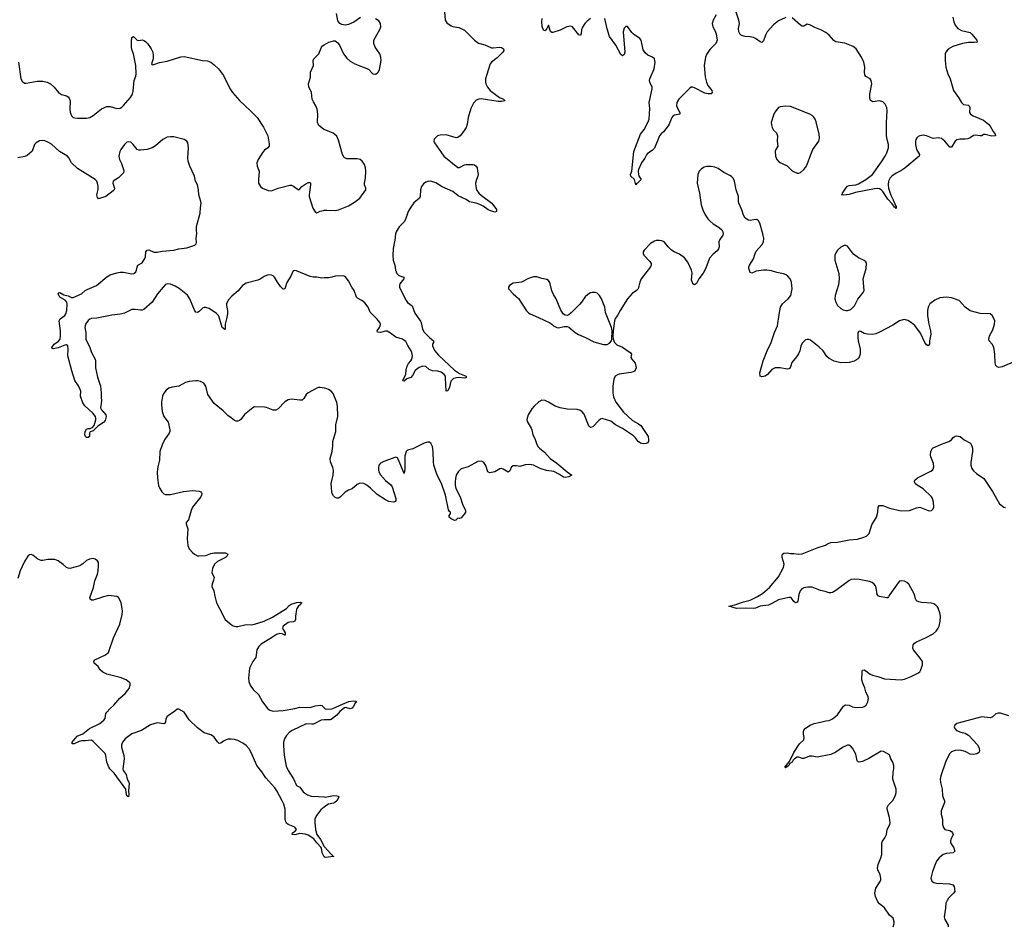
# Model space of a CAD drawing. Header units: inches. Extents: x 1174277 to 1307032, y 522670 to 678486.
# Tile 83 of 121: x 1206373 to 1218097, y 616216 to 627015. Entities that reach past the tile are written whole.
import ezdxf

# ---------------------------------------------------------------- set-up
doc = ezdxf.new("R2010")
doc.units = ezdxf.units.IN
doc.header["$MEASUREMENT"] = 0
for name, color, linetype in [('B2601', 7, 'Continuous'), ('B2602', 7, 'Continuous'), ('B2611', 7, 'Continuous'), ('B2612', 7, 'Continuous')]:
    doc.layers.add(name, color=color, linetype=linetype)

msp = doc.modelspace()

# ---------------------------------------------------------------- linework, layer by layer
at = {"layer": 'B2601', "color": 6, "elevation": 1000}
for points in [[(1210000, 617044), (1209993, 617050), (1209973, 617090), (1209965, 617145), (1209958, 617158), (1209910, 617210), (1209876, 617256), (1209810, 617301), (1209773, 617313), (1209710, 617321), (1209650, 617307), (1209617, 617310), (1209623, 617330), (1209653, 617350), (1209671, 617370), (1209650, 617397), (1209570, 617430), (1209550, 617446), (1209541, 617461), (1209535, 617490), (1209536, 617610), (1209519, 617670), (1209500, 617710), (1209434, 617830), (1209410, 617864), (1209305, 617985), (1209256, 618056), (1209197, 618130), (1209130, 618287), (1209104, 618330), (1209070, 618368), (1209030, 618398), (1208970, 618428), (1208930, 618440), (1208890, 618445), (1208856, 618444), (1208830, 618437), (1208799, 618421), (1208770, 618399), (1208750, 618395), (1208730, 618412), (1208690, 618467), (1208670, 618485), (1208650, 618495), (1208570, 618520), (1208490, 618580), (1208390, 618675), (1208330, 618766), (1208270, 618804), (1208250, 618804), (1208221, 618779), (1208130, 618716), (1208112, 618688), (1208108, 618650), (1208098, 618630), (1208090, 618627), (1208010, 618640), (1207930, 618617), (1207824, 618550), (1207710, 618508), (1207628, 618450), (1207597, 618410), (1207587, 618373), (1207587, 618350), (1207613, 618250), (1207617, 618210), (1207603, 618090), (1207606, 618070), (1207642, 618022), (1207653, 617970), (1207673, 617933), (1207677, 617917), (1207668, 617830), (1207674, 617786), (1207670, 617758), (1207649, 617770), (1207640, 617810), (1207638, 617850), (1207498, 618038), (1207448, 618090), (1207435, 618110), (1207411, 618170), (1207399, 618250), (1207390, 618273), (1207250, 618419), (1207230, 618432), (1207156, 618424), (1207110, 618426), (1207081, 618419), (1207020, 618390), (1206998, 618390), (1206998, 618410), (1207059, 618481), (1207126, 618510), (1207206, 618570), (1207327, 618633), (1207376, 618670), (1207389, 618691), (1207400, 618750), (1207412, 618768), (1207449, 618811), (1207493, 618850), (1207565, 618935), (1207629, 618990), (1207675, 619050), (1207688, 619090), (1207687, 619110), (1207681, 619121), (1207639, 619150), (1207570, 619178), (1207410, 619220), (1207363, 619243), (1207333, 619270), (1207307, 619310), (1207258, 619350), (1207256, 619370), (1207269, 619391), (1207394, 619450), (1207416, 619464), (1207430, 619479), (1207491, 619650), (1207564, 619816), (1207593, 619930), (1207598, 619970), (1207593, 620000)], [(1208754, 620000), (1208820, 619870), (1208890, 619809), (1208915, 619795), (1208947, 619787), (1208970, 619787), (1209070, 619810), (1209130, 619808), (1209170, 619813), (1209283, 619850), (1209382, 619898), (1209550, 620000), (1209550, 620000)], [(1209675, 620000), (1209669, 619990), (1209659, 619910), (1209658, 619870), (1209650, 619850), (1209630, 619841), (1209590, 619839), (1209570, 619833), (1209509, 619790), (1209504, 619770), (1209511, 619750), (1209536, 619710), (1209535, 619685), (1209530, 619682), (1209499, 619699), (1209470, 619705), (1209430, 619693), (1209382, 619658), (1209250, 619577), (1209221, 619550), (1209207, 619530), (1209198, 619510), (1209183, 619417), (1209149, 619370), (1209111, 619290), (1209097, 619170), (1209102, 619130), (1209116, 619090), (1209155, 619035), (1209217, 618977), (1209266, 618890), (1209328, 618808), (1209351, 618790), (1209390, 618778), (1209510, 618787), (1209650, 618809), (1209710, 618825), (1209830, 618824), (1209890, 618843), (1209950, 618851), (1209970, 618846), (1210000, 618818)], [(1210000, 618675), (1209963, 618670), (1209870, 618625), (1209850, 618623), (1209791, 618629), (1209775, 618625), (1209710, 618590), (1209617, 618550), (1209587, 618530), (1209550, 618490), (1209526, 618450), (1209514, 618410), (1209513, 618370), (1209524, 618256), (1209545, 618125), (1209569, 618070), (1209633, 617973), (1209670, 617892), (1209710, 617872), (1209750, 617817), (1209765, 617805), (1209802, 617782), (1209844, 617764), (1209930, 617763), (1210000, 617756)], [(1210000, 617636), (1209958, 617602), (1209906, 617534), (1209887, 617490), (1209887, 617453), (1209897, 617370), (1209911, 617310), (1209956, 617250), (1210000, 617167)]]:
    msp.add_lwpolyline(points, dxfattribs=at)
at = {"layer": 'B2602', "color": 6}
for points, elevation in [([(1206358, 626510), (1206387, 626310), (1206402, 626282), (1206430, 626261), (1206450, 626258), (1206583, 626283), (1206650, 626283), (1206701, 626270), (1206740, 626250), (1206783, 626210), (1206834, 626150), (1206870, 626125), (1206930, 626109), (1206950, 626097), (1206962, 626082), (1206974, 626050), (1206969, 625950), (1206975, 625915), (1206990, 625870), (1207011, 625851), (1207030, 625845), (1207062, 625842), (1207170, 625844), (1207210, 625850), (1207250, 625875), (1207346, 625954), (1207410, 625983), (1207450, 625982), (1207530, 625959), (1207570, 625961), (1207590, 625973), (1207610, 625993), (1207693, 626090), (1207716, 626130), (1207725, 626165), (1207737, 626290), (1207757, 626343), (1207761, 626370), (1207757, 626470), (1207729, 626610), (1207712, 626650), (1207705, 626685), (1207703, 626750), (1207710, 626804), (1207730, 626815), (1207770, 626773), (1207790, 626769), (1207830, 626774), (1207850, 626769), (1207870, 626757), (1207896, 626730), (1207938, 626670), (1207958, 626630), (1207964, 626590), (1207961, 626550), (1207944, 626490), (1207950, 626478), (1207970, 626480), (1208036, 626504), (1208130, 626522), (1208290, 626572), (1208330, 626576), (1208550, 626529), (1208610, 626524), (1208630, 626517), (1208650, 626508), (1208690, 626477), (1208739, 626430), (1208801, 626350), (1208877, 626197), (1208908, 626148), (1208990, 626051), (1209123, 625930), (1209201, 625850), (1209277, 625737), (1209326, 625630), (1209343, 625537), (1209342, 625510), (1209327, 625490), (1209290, 625460), (1209270, 625436), (1209213, 625350), (1209198, 625310), (1209202, 625270), (1209225, 625210), (1209215, 625110), (1209217, 625070), (1209239, 625030), (1209263, 625010), (1209330, 624981), (1209370, 624976), (1209450, 625010), (1209590, 625045), (1209610, 625043), (1209632, 625032), (1209691, 624989), (1209710, 625000), (1209732, 625030), (1209779, 625061), (1209810, 625075), (1209830, 625075), (1209835, 625070), (1209837, 625050), (1209820, 624930), (1209821, 624910), (1209863, 624770), (1209890, 624728), (1209910, 624715), (1209950, 624733), (1209990, 624744), (1210000, 624745)], 900), ([(1210000, 625707), (1209990, 625711), (1209936, 625756), (1209921, 625790), (1209923, 625890), (1209916, 625950), (1209900, 625990), (1209870, 626036), (1209855, 626070), (1209848, 626150), (1209817, 626217), (1209812, 626250), (1209836, 626330), (1209836, 626390), (1209870, 626470), (1209867, 626530), (1209876, 626550), (1209936, 626610), (1209967, 626690), (1209977, 626703), (1210000, 626715)], 900), ([(1210000, 623940), (1209970, 623938), (1209910, 623948), (1209868, 623948), (1209830, 623955), (1209670, 624022), (1209650, 624027), (1209636, 624024), (1209626, 624014), (1209601, 623959), (1209555, 623885), (1209530, 623809), (1209515, 623805), (1209510, 623805), (1209479, 623839), (1209441, 623890), (1209409, 623949), (1209390, 623966), (1209370, 623974), (1209335, 623975), (1209310, 623970), (1209283, 623957), (1209237, 623923), (1209210, 623911), (1209070, 623878), (1209027, 623850), (1208973, 623787), (1208898, 623722), (1208861, 623679), (1208842, 623650), (1208835, 623630), (1208835, 623610), (1208847, 623550), (1208847, 623510), (1208837, 623450), (1208818, 623390), (1208821, 623339), (1208820, 623330), (1208814, 623326), (1208786, 623350), (1208750, 623471), (1208740, 623490), (1208716, 623516), (1208630, 623575), (1208590, 623587), (1208570, 623587), (1208550, 623579), (1208510, 623540), (1208490, 623528), (1208470, 623530), (1208455, 623555), (1208400, 623690), (1208372, 623732), (1208272, 623812), (1208223, 623843), (1208170, 623864), (1208130, 623867), (1208110, 623859), (1208080, 623830), (1208016, 623750), (1207951, 623649), (1207850, 623565), (1207830, 623556), (1207810, 623554), (1207750, 623564), (1207710, 623563), (1207621, 623519), (1207574, 623506), (1207470, 623497), (1207290, 623459), (1207230, 623455), (1207210, 623448), (1207190, 623433), (1207157, 623390), (1207147, 623350), (1207159, 623290), (1207160, 623210), (1207208, 623110), (1207228, 623050), (1207272, 622970), (1207277, 622950), (1207277, 622870), (1207298, 622758), (1207336, 622650), (1207345, 622570), (1207342, 622522), (1207346, 622470), (1207337, 622390), (1207348, 622368), (1207399, 622310), (1207404, 622290), (1207390, 622242), (1207370, 622218), (1207305, 622175), (1207250, 622119), (1207214, 622106), (1207204, 622090), (1207203, 622050), (1207190, 622039), (1207170, 622040), (1207156, 622050), (1207148, 622070), (1207152, 622110), (1207170, 622137), (1207190, 622145), (1207214, 622146), (1207230, 622152), (1207241, 622159), (1207258, 622182), (1207280, 622250), (1207281, 622270), (1207275, 622290), (1207245, 622330), (1207150, 622414), (1207124, 622450), (1207098, 622530), (1207100, 622590), (1207094, 622610), (1207074, 622654), (1207030, 622719), (1206993, 622833), (1206948, 623010), (1206952, 623090), (1206945, 623130), (1206930, 623142), (1206910, 623140), (1206832, 623108), (1206770, 623095), (1206759, 623099), (1206756, 623110), (1206784, 623150), (1206836, 623184), (1206854, 623210), (1206861, 623250), (1206861, 623310), (1206842, 623430), (1206856, 623450), (1206911, 623490), (1206924, 623510), (1206936, 623550), (1206937, 623630), (1206933, 623650), (1206915, 623675), (1206850, 623710), (1206831, 623750), (1206839, 623761), (1206850, 623765), (1206897, 623737), (1206950, 623725), (1206990, 623708), (1207010, 623707), (1207110, 623751), (1207152, 623788), (1207177, 623803), (1207286, 623850), (1207410, 623953), (1207450, 623975), (1207530, 624001), (1207570, 624007), (1207610, 624006), (1207710, 623989), (1207732, 623990), (1207757, 624010), (1207765, 624030), (1207771, 624069), (1207780, 624090), (1207830, 624120), (1207863, 624170), (1207871, 624190), (1207877, 624250), (1207890, 624271), (1207910, 624274), (1207970, 624246), (1208010, 624247), (1208070, 624259), (1208209, 624271), (1208270, 624286), (1208362, 624298), (1208457, 624330), (1208473, 624347), (1208478, 624362), (1208473, 624410), (1208482, 624470), (1208477, 624510), (1208480, 624550), (1208522, 624710), (1208525, 624775), (1208534, 624830), (1208532, 624850), (1208506, 624930), (1208502, 624990), (1208491, 625050), (1208468, 625090), (1208453, 625150), (1208399, 625270), (1208381, 625330), (1208375, 625370), (1208382, 625490), (1208374, 625550), (1208362, 625570), (1208330, 625587), (1208210, 625619), (1208170, 625620), (1208130, 625615), (1208077, 625590), (1207990, 625511), (1207950, 625487), (1207890, 625470), (1207810, 625461), (1207790, 625462), (1207770, 625471), (1207725, 625530), (1207696, 625556), (1207670, 625562), (1207650, 625555), (1207622, 625530), (1207577, 625470), (1207567, 625447), (1207554, 625390), (1207560, 625350), (1207584, 625304), (1207609, 625230), (1207615, 625210), (1207609, 625190), (1207550, 625130), (1207487, 625090), (1207483, 625070), (1207502, 625010), (1207498, 624990), (1207485, 624975), (1207397, 624910), (1207310, 624882), (1207299, 624899), (1207291, 624930), (1207307, 624993), (1207309, 625030), (1207301, 625070), (1207290, 625092), (1207271, 625110), (1207062, 625242), (1206992, 625312), (1206960, 625370), (1206941, 625390), (1206846, 625446), (1206750, 625533), (1206710, 625558), (1206672, 625572), (1206644, 625576), (1206610, 625573), (1206570, 625550), (1206551, 625530), (1206523, 625450), (1206463, 625397), (1206434, 625386), (1206350, 625370)], 900), ([(1210000, 622627), (1209950, 622633), (1209930, 622634), (1209910, 622628), (1209808, 622570), (1209786, 622550), (1209756, 622504), (1209736, 622484), (1209710, 622482), (1209610, 622496), (1209570, 622486), (1209530, 622462), (1209450, 622380), (1209425, 622365), (1209390, 622363), (1209310, 622397), (1209290, 622401), (1209170, 622402), (1209148, 622392), (1209050, 622311), (1209008, 622252), (1208990, 622239), (1208970, 622233), (1208950, 622234), (1208930, 622242), (1208890, 622274), (1208850, 622299), (1208796, 622356), (1208690, 622443), (1208615, 622550), (1208590, 622648), (1208582, 622662), (1208565, 622685), (1208525, 622705), (1208490, 622714), (1208470, 622715), (1208390, 622707), (1208348, 622692), (1208270, 622650), (1208190, 622639), (1208150, 622625), (1208118, 622602), (1208090, 622568), (1208073, 622530), (1208062, 622458), (1208060, 622430), (1208068, 622350), (1208091, 622290), (1208143, 622223), (1208162, 622130), (1208161, 622110), (1208152, 622090), (1208099, 622010), (1208068, 621952), (1208041, 621870), (1208038, 621770), (1208018, 621690), (1208009, 621630), (1208014, 621554), (1208027, 621467), (1208041, 621430), (1208065, 621390), (1208090, 621368), (1208110, 621361), (1208170, 621360), (1208325, 621395), (1208430, 621409), (1208510, 621399), (1208532, 621390), (1208538, 621378), (1208542, 621370), (1208539, 621350), (1208529, 621330), (1208445, 621230), (1208432, 621208), (1208413, 621167), (1208383, 621057), (1208355, 621025), (1208354, 621010), (1208377, 620950), (1208367, 620830), (1208375, 620750), (1208390, 620714), (1208430, 620670), (1208455, 620650), (1208490, 620630), (1208510, 620627), (1208590, 620633), (1208650, 620658), (1208690, 620664), (1208823, 620663), (1208851, 620650), (1208844, 620630), (1208824, 620610), (1208730, 620562), (1208693, 620530), (1208670, 620479), (1208662, 620430), (1208687, 620370), (1208682, 620338), (1208663, 620290), (1208662, 620262), (1208686, 620210), (1208697, 620150), (1208718, 620070), (1208754, 620000)], 1000), ([(1207593, 620000), (1207581, 620070), (1207573, 620090), (1207550, 620133), (1207530, 620144), (1207430, 620155), (1207370, 620141), (1207250, 620099), (1207230, 620099), (1207211, 620111), (1207207, 620130), (1207251, 620250), (1207267, 620330), (1207299, 620410), (1207307, 620450), (1207313, 620510), (1207310, 620550), (1207299, 620570), (1207273, 620590), (1207250, 620596), (1207203, 620590), (1207170, 620573), (1207126, 620534), (1207090, 620510), (1206970, 620479), (1206950, 620480), (1206930, 620490), (1206890, 620525), (1206830, 620568), (1206790, 620587), (1206710, 620586), (1206650, 620573), (1206630, 620573), (1206590, 620589), (1206530, 620636), (1206510, 620644), (1206490, 620642), (1206470, 620623), (1206430, 620560), (1206380, 620450), (1206350, 620360)], 1000), ([(1209550, 620000), (1209582, 620038), (1209606, 620054), (1209670, 620072), (1209715, 620075), (1209732, 620070), (1209719, 620061), (1209715, 620050), (1209690, 620024), (1209675, 620000)], 1000)]:
    msp.add_lwpolyline(points, dxfattribs=dict(at, elevation=elevation))
at = {"layer": 'B2611', "color": 6, "elevation": 1000}
for points in [[(1216774, 616210), (1216786, 616250), (1216787, 616270), (1216772, 616312), (1216730, 616350), (1216670, 616435), (1216610, 616483), (1216590, 616506), (1216563, 616570), (1216555, 616610), (1216568, 616670), (1216620, 616750), (1216627, 616770), (1216628, 616790), (1216620, 616830), (1216591, 616890), (1216589, 616910), (1216595, 616950), (1216627, 617033), (1216637, 617070), (1216640, 617210), (1216646, 617230), (1216675, 617270), (1216694, 617310), (1216702, 617370), (1216734, 617430), (1216739, 617450), (1216729, 617510), (1216703, 617610), (1216704, 617630), (1216719, 617661), (1216770, 617716), (1216790, 617751), (1216805, 617790), (1216808, 617810), (1216810, 617850), (1216770, 617970), (1216772, 618050), (1216781, 618090), (1216780, 618130), (1216770, 618170), (1216747, 618210), (1216730, 618258), (1216659, 618299), (1216630, 618300), (1216485, 618215), (1216410, 618180), (1216370, 618171), (1216355, 618175), (1216346, 618186), (1216328, 618268), (1216290, 618336), (1216265, 618365), (1216250, 618372), (1216230, 618372), (1216170, 618347), (1216091, 618289), (1216030, 618263), (1215870, 618230), (1215810, 618243), (1215778, 618242), (1215710, 618216), (1215690, 618214), (1215650, 618230), (1215629, 618231), (1215597, 618210), (1215584, 618196), (1215570, 618170), (1215545, 618155), (1215530, 618130), (1215510, 618116), (1215503, 618117), (1215503, 618110), (1215490, 618103), (1215482, 618110), (1215541, 618179), (1215590, 618285), (1215660, 618390), (1215710, 618438), (1215715, 618465), (1215706, 618506), (1215706, 618534), (1215710, 618552), (1215730, 618575), (1215786, 618610), (1215832, 618630), (1215910, 618646), (1215970, 618665), (1216010, 618669), (1216050, 618686), (1216110, 618735), (1216182, 618838), (1216197, 618850), (1216210, 618854), (1216250, 618851), (1216291, 618831), (1216330, 618824), (1216410, 618828), (1216430, 618834), (1216454, 618850), (1216473, 618890), (1216478, 618930), (1216474, 618950), (1216448, 619008), (1216437, 619057), (1216411, 619111), (1216400, 619150), (1216404, 619250), (1216410, 619265), (1216430, 619269), (1216450, 619259), (1216499, 619219), (1216526, 619206), (1216591, 619191), (1216670, 619165), (1216868, 619152), (1216910, 619161), (1216988, 619190), (1217066, 619230), (1217090, 619248), (1217104, 619270), (1217124, 619330), (1217122, 619370), (1217096, 619410), (1217014, 619510), (1217007, 619530), (1217013, 619570), (1217027, 619590), (1217050, 619606), (1217159, 619650), (1217250, 619701), (1217285, 619730), (1217310, 619766), (1217320, 619790), (1217333, 619850), (1217336, 619910), (1217330, 619950), (1217315, 619995), (1217312, 620000)], [(1210000, 618818), (1210010, 618808), (1210030, 618803), (1210090, 618808), (1210130, 618821), (1210189, 618850), (1210292, 618892), (1210350, 618903), (1210377, 618897), (1210386, 618890), (1210366, 618874), (1210344, 618830), (1210330, 618815), (1210310, 618807), (1210270, 618820), (1210250, 618823), (1210241, 618819), (1210185, 618775), (1210148, 618732), (1210081, 618679), (1210070, 618675), (1210010, 618677), (1210000, 618675)], [(1218150, 618721), (1218050, 618756), (1218024, 618756), (1217995, 618745), (1217952, 618708), (1217930, 618700), (1217830, 618710), (1217532, 618630), (1217506, 618610), (1217501, 618590), (1217508, 618570), (1217528, 618550), (1217581, 618530), (1217630, 618518), (1217672, 618492), (1217776, 618376), (1217792, 618350), (1217802, 618310), (1217797, 618290), (1217790, 618284), (1217768, 618272), (1217730, 618264), (1217690, 618268), (1217630, 618297), (1217570, 618312), (1217510, 618310), (1217467, 618293), (1217444, 618270), (1217397, 618170), (1217341, 618010), (1217335, 617970), (1217336, 617930), (1217357, 617850), (1217362, 617770), (1217383, 617710), (1217384, 617690), (1217346, 617590), (1217345, 617550), (1217361, 617490), (1217360, 617430), (1217371, 617391), (1217390, 617370), (1217450, 617356), (1217470, 617344), (1217482, 617330), (1217487, 617310), (1217462, 617250), (1217456, 617230), (1217458, 617210), (1217496, 617150), (1217507, 617110), (1217490, 617090), (1217410, 617082), (1217370, 617070), (1217322, 617030), (1217291, 616990), (1217272, 616950), (1217240, 616870), (1217221, 616790), (1217233, 616753), (1217256, 616736), (1217290, 616729), (1217443, 616723), (1217486, 616710), (1217501, 616690), (1217507, 616630), (1217493, 616610), (1217431, 616549), (1217415, 616525), (1217400, 616490), (1217396, 616430), (1217381, 616330), (1217390, 616296), (1217428, 616230), (1217428, 616210)], [(1210000, 617756), (1210010, 617755), (1210110, 617773), (1210150, 617770), (1210164, 617764), (1210173, 617753), (1210150, 617710), (1210126, 617690), (1210110, 617681), (1210051, 617669), (1210030, 617659), (1210000, 617636)], [(1210000, 617167), (1210002, 617162), (1210078, 617078), (1210089, 617070), (1210097, 617057), (1210112, 617048), (1210010, 617036), (1210000, 617044)]]:
    msp.add_lwpolyline(points, dxfattribs=at)
at = {"layer": 'B2612', "color": 6}
for points, elevation in [([(1215497, 627043), (1215410, 627002), (1215350, 626955), (1215274, 626870), (1215254, 626830), (1215230, 626762), (1215210, 626745), (1215190, 626751), (1215133, 626793), (1215110, 626803), (1215070, 626812), (1215010, 626814), (1214966, 626826), (1214946, 626846), (1214936, 626870), (1214933, 626910), (1214942, 626970), (1214935, 627010), (1214827, 627330)], 900), ([(1211432, 627110), (1211440, 627010), (1211459, 626979), (1211510, 626942), (1211530, 626934), (1211601, 626921), (1211669, 626889), (1211788, 626770), (1211836, 626736), (1211910, 626714), (1211990, 626681), (1212010, 626679), (1212088, 626688), (1212110, 626683), (1212132, 626670), (1212137, 626650), (1212126, 626630), (1212057, 626563), (1211990, 626511), (1211977, 626490), (1211930, 626350), (1211921, 626310), (1211919, 626270), (1211923, 626250), (1211943, 626210), (1211974, 626170), (1212088, 626088), (1212135, 626070), (1212153, 626050), (1212110, 626041), (1212070, 626042), (1211868, 626072), (1211842, 626070), (1211810, 626056), (1211778, 626022), (1211744, 625956), (1211713, 625850), (1211700, 625770), (1211688, 625732), (1211658, 625682), (1211619, 625630), (1211590, 625613), (1211570, 625610), (1211450, 625642), (1211380, 625640), (1211348, 625630), (1211323, 625610), (1211309, 625591), (1211306, 625570), (1211312, 625550), (1211422, 625390), (1211590, 625256), (1211610, 625254), (1211670, 625288), (1211689, 625291), (1211772, 625292), (1211790, 625286), (1211810, 625269), (1211822, 625250), (1211823, 625210), (1211832, 625170), (1211830, 625150), (1211811, 625110), (1211801, 625070), (1211804, 625030), (1211813, 624990), (1211842, 624950), (1211870, 624923), (1211995, 624830), (1212050, 624756), (1212052, 624730), (1212030, 624722), (1211970, 624742), (1211950, 624750), (1211893, 624793), (1211853, 624813), (1211810, 624828), (1211730, 624845), (1211690, 624875), (1211596, 624916), (1211530, 624968), (1211405, 625025), (1211330, 625072), (1211270, 625090), (1211233, 625087), (1211210, 625080), (1211180, 625060), (1211159, 625030), (1211147, 624990), (1211140, 624910), (1211132, 624890), (1211068, 624832), (1211030, 624784), (1210999, 624730), (1210972, 624648), (1210955, 624610), (1210890, 624546), (1210854, 624490), (1210846, 624466), (1210841, 624390), (1210819, 624290), (1210815, 624205), (1210820, 624150), (1210840, 624090), (1210847, 624030), (1210855, 624010), (1210865, 623990), (1210887, 623967), (1210949, 623949), (1210946, 623930), (1210899, 623870), (1210894, 623850), (1210896, 623830), (1210904, 623810), (1210973, 623670), (1210990, 623648), (1211045, 623605), (1211078, 623518), (1211145, 623425), (1211153, 623410), (1211171, 623330), (1211190, 623292), (1211251, 623230), (1211299, 623190), (1211299, 623170), (1211289, 623150), (1211289, 623130), (1211314, 623074), (1211359, 623019), (1211550, 622840), (1211610, 622802), (1211691, 622770), (1211691, 622750), (1211670, 622745), (1211593, 622753), (1211538, 622742), (1211506, 622710), (1211490, 622636), (1211470, 622596), (1211450, 622590), (1211444, 622750), (1211442, 622770), (1211429, 622790), (1211390, 622817), (1211350, 622827), (1211290, 622832), (1211250, 622850), (1211210, 622883), (1211173, 622887), (1211130, 622874), (1211083, 622837), (1211050, 622776), (1211030, 622755), (1210983, 622737), (1210950, 622709), (1210934, 622714), (1210938, 622730), (1210969, 622790), (1210976, 622850), (1210987, 622890), (1211002, 622918), (1211030, 622950), (1211041, 622970), (1211049, 623010), (1211044, 623050), (1211036, 623070), (1210994, 623134), (1210970, 623183), (1210933, 623210), (1210852, 623232), (1210790, 623282), (1210750, 623305), (1210730, 623305), (1210670, 623290), (1210632, 623292), (1210628, 623310), (1210659, 623350), (1210666, 623370), (1210668, 623390), (1210661, 623410), (1210630, 623448), (1210548, 623530), (1210521, 623590), (1210481, 623641), (1210449, 623669), (1210397, 623697), (1210383, 623710), (1210356, 623790), (1210328, 623830), (1210290, 623906), (1210250, 623955), (1210230, 623966), (1210130, 623962), (1210090, 623947), (1210050, 623942), (1210000, 623940)], 900), ([(1210000, 626715), (1210054, 626746), (1210110, 626765), (1210130, 626763), (1210160, 626740), (1210185, 626705), (1210230, 626608), (1210270, 626557), (1210310, 626521), (1210364, 626490), (1210525, 626425), (1210570, 626377), (1210583, 626370), (1210610, 626368), (1210630, 626378), (1210645, 626395), (1210656, 626424), (1210676, 626530), (1210675, 626570), (1210662, 626610), (1210606, 626690), (1210590, 626730), (1210588, 626750), (1210591, 626770), (1210663, 626897), (1210672, 626930), (1210670, 626970), (1210650, 627001), (1210610, 627027)], 900), ([(1210430, 627040), (1210350, 626986), (1210290, 626959), (1210250, 626951), (1210210, 626958), (1210185, 626970), (1210161, 627001), (1210145, 627090)], 900), ([(1213170, 627031), (1213130, 626999), (1213103, 626970), (1213074, 626926), (1213064, 626896), (1213059, 626850), (1213050, 626829), (1213030, 626834), (1212954, 626930), (1212937, 626937), (1212889, 626930), (1212810, 626890), (1212721, 626861), (1212710, 626862), (1212695, 626875), (1212670, 626949), (1212650, 626910), (1212630, 626883), (1212612, 626892), (1212594, 626934), (1212590, 626990), (1212595, 627030)], 900), ([(1214666, 627074), (1214631, 627009), (1214620, 626970), (1214626, 626930), (1214650, 626888), (1214665, 626845), (1214677, 626770), (1214663, 626730), (1214590, 626659), (1214550, 626601), (1214538, 626570), (1214523, 626470), (1214535, 626335), (1214552, 626270), (1214568, 626230), (1214615, 626170), (1214620, 626150), (1214606, 626134), (1214570, 626134), (1214530, 626142), (1214410, 626204), (1214390, 626211), (1214370, 626210), (1214350, 626197), (1214220, 626070), (1214196, 626030), (1214193, 625990), (1214200, 625970), (1214235, 625910), (1214233, 625890), (1214170, 625879), (1214150, 625867), (1214138, 625850), (1214108, 625772), (1214095, 625750), (1214040, 625680), (1214010, 625655), (1213990, 625630), (1213930, 625483), (1213904, 625456), (1213850, 625422), (1213835, 625405), (1213816, 625364), (1213779, 625310), (1213743, 625230), (1213739, 625210), (1213741, 625170), (1213749, 625149), (1213774, 625110), (1213730, 625068), (1213718, 625062), (1213710, 625049), (1213692, 625110), (1213649, 625150), (1213647, 625170), (1213660, 625210), (1213684, 625444), (1213765, 625650), (1213810, 625707), (1213853, 625790), (1213868, 625830), (1213877, 625957), (1213870, 626030), (1213906, 626190), (1213905, 626210), (1213875, 626270), (1213871, 626290), (1213875, 626310), (1213928, 626430), (1213938, 626510), (1213937, 626530), (1213930, 626550), (1213908, 626568), (1213853, 626593), (1213820, 626620), (1213798, 626658), (1213774, 626770), (1213757, 626790), (1213681, 626841), (1213661, 626861), (1213610, 626933), (1213590, 626936), (1213570, 626913), (1213560, 626870), (1213580, 626630), (1213570, 626600), (1213550, 626586), (1213530, 626602), (1213470, 626710), (1213396, 626816), (1213367, 626907), (1213341, 627030)], 900), ([(1217485, 627045), (1217497, 626990), (1217512, 626950), (1217544, 626910), (1217587, 626887), (1217690, 626861), (1217710, 626844), (1217770, 626770), (1217772, 626748), (1217738, 626742), (1217670, 626743), (1217599, 626730), (1217485, 626695), (1217430, 626663), (1217402, 626630), (1217393, 626607), (1217393, 626530), (1217402, 626450), (1217424, 626370), (1217452, 626310), (1217492, 626172), (1217552, 626090), (1217587, 626027), (1217610, 626007), (1217670, 625996), (1217680, 625990), (1217687, 625970), (1217684, 625910), (1217695, 625890), (1217725, 625870), (1217850, 625817), (1217910, 625772), (1217929, 625749), (1217963, 625683), (1217990, 625650), (1217994, 625630), (1217950, 625629), (1217870, 625647), (1217850, 625646), (1217830, 625632), (1217810, 625631), (1217750, 625641), (1217730, 625636), (1217692, 625608), (1217664, 625596), (1217630, 625591), (1217567, 625593), (1217530, 625586), (1217510, 625570), (1217470, 625497), (1217450, 625496), (1217390, 625568), (1217350, 625600), (1217310, 625607), (1217250, 625601), (1217170, 625630), (1217130, 625638), (1217090, 625632), (1217070, 625622), (1217056, 625610), (1217044, 625590), (1217039, 625570), (1217040, 625530), (1217052, 625470), (1217089, 625410), (1217082, 625390), (1216914, 625246), (1216865, 625215), (1216810, 625188), (1216757, 625150), (1216738, 625130), (1216719, 625090), (1216713, 625050), (1216718, 625010), (1216744, 624924), (1216774, 624870), (1216802, 624802), (1216811, 624790), (1216810, 624767), (1216800, 624780), (1216790, 624782), (1216763, 624823), (1216710, 624879), (1216650, 624970), (1216630, 624989), (1216610, 625000), (1216590, 625004), (1216550, 625002), (1216324, 624956), (1216250, 624935), (1216186, 624926), (1216158, 624930), (1216165, 624935), (1216169, 624950), (1216210, 625009), (1216230, 625031), (1216250, 625040), (1216330, 625050), (1216360, 625060), (1216450, 625110), (1216529, 625171), (1216636, 625324), (1216678, 625390), (1216699, 625430), (1216720, 625490), (1216719, 625530), (1216701, 625590), (1216694, 625630), (1216693, 625790), (1216703, 625930), (1216698, 625970), (1216679, 626010), (1216650, 626035), (1216610, 626047), (1216530, 626038), (1216510, 626047), (1216501, 626061), (1216494, 626090), (1216494, 626130), (1216518, 626250), (1216513, 626290), (1216499, 626310), (1216450, 626339), (1216437, 626357), (1216432, 626390), (1216438, 626450), (1216425, 626510), (1216397, 626570), (1216332, 626670), (1216298, 626698), (1216197, 626737), (1216090, 626750), (1216066, 626766), (1216010, 626830), (1215970, 626864), (1215921, 626890), (1215841, 626921), (1215790, 626951), (1215750, 626961), (1215710, 626940), (1215690, 626939), (1215670, 626949), (1215570, 627036)], 900), ([(1210000, 624745), (1210030, 624748), (1210130, 624742), (1210170, 624751), (1210290, 624798), (1210359, 624841), (1210423, 624890), (1210496, 624990), (1210496, 625010), (1210479, 625050), (1210477, 625070), (1210491, 625129), (1210496, 625210), (1210491, 625250), (1210478, 625290), (1210453, 625330), (1210427, 625350), (1210390, 625357), (1210270, 625358), (1210235, 625375), (1210215, 625410), (1210170, 625581), (1210148, 625628), (1210104, 625664), (1210000, 625707)], 900), ([(1218230, 622948), (1218070, 622881), (1218030, 622874), (1218010, 622882), (1217998, 622898), (1217989, 622929), (1217985, 623030), (1217973, 623113), (1217952, 623152), (1217918, 623190), (1217912, 623210), (1217922, 623250), (1217960, 623320), (1217980, 623390), (1217985, 623430), (1217982, 623442), (1217952, 623492), (1217928, 623510), (1217810, 623517), (1217690, 623548), (1217631, 623591), (1217560, 623670), (1217470, 623701), (1217410, 623709), (1217330, 623703), (1217270, 623676), (1217212, 623630), (1217190, 623590), (1217181, 623550), (1217182, 623490), (1217199, 623390), (1217219, 623310), (1217223, 623270), (1217207, 623190), (1217205, 623150), (1217190, 623130), (1217170, 623142), (1217150, 623170), (1217100, 623280), (1217032, 623372), (1216990, 623406), (1216950, 623431), (1216910, 623443), (1216890, 623442), (1216850, 623427), (1216770, 623375), (1216610, 623292), (1216566, 623274), (1216530, 623267), (1216470, 623270), (1216430, 623279), (1216390, 623303), (1216370, 623304), (1216362, 623298), (1216354, 623286), (1216354, 623226), (1216357, 623190), (1216380, 623090), (1216380, 623030), (1216374, 623006), (1216359, 622981), (1216338, 622962), (1216310, 622947), (1216250, 622932), (1216150, 622927), (1216070, 622949), (1216010, 622980), (1215982, 623002), (1215940, 623070), (1215890, 623120), (1215790, 623196), (1215770, 623206), (1215750, 623207), (1215730, 623200), (1215713, 623187), (1215690, 623161), (1215675, 623125), (1215661, 623070), (1215645, 623035), (1215622, 622998), (1215567, 622933), (1215550, 622882), (1215538, 622862), (1215530, 622856), (1215510, 622854), (1215429, 622869), (1215370, 622870), (1215328, 622850), (1215276, 622790), (1215250, 622769), (1215210, 622760), (1215190, 622768), (1215185, 622810), (1215224, 622950), (1215273, 623070), (1215321, 623170), (1215360, 623290), (1215397, 623370), (1215415, 623505), (1215434, 623590), (1215456, 623630), (1215525, 623690), (1215554, 623730), (1215571, 623810), (1215565, 623890), (1215548, 623930), (1215521, 623961), (1215498, 623978), (1215469, 623989), (1215390, 624004), (1215323, 624023), (1215270, 624031), (1215230, 624032), (1215142, 624018), (1215090, 623997), (1215070, 624004), (1215057, 624050), (1215056, 624070), (1215062, 624090), (1215110, 624167), (1215130, 624230), (1215143, 624257), (1215210, 624335), (1215229, 624370), (1215232, 624410), (1215223, 624463), (1215185, 624590), (1215170, 624620), (1215150, 624634), (1215113, 624633), (1215070, 624625), (1215050, 624627), (1215010, 624650), (1214990, 624687), (1214972, 624750), (1214936, 624830), (1214932, 624850), (1214932, 624910), (1214904, 624990), (1214886, 625090), (1214870, 625126), (1214850, 625147), (1214830, 625160), (1214757, 625197), (1214690, 625241), (1214650, 625258), (1214606, 625266), (1214554, 625266), (1214523, 625257), (1214490, 625239), (1214464, 625210), (1214448, 625170), (1214440, 625070), (1214469, 624950), (1214487, 624810), (1214508, 624750), (1214536, 624690), (1214565, 624645), (1214594, 624614), (1214630, 624584), (1214700, 624540), (1214732, 624512), (1214747, 624490), (1214751, 624470), (1214746, 624450), (1214710, 624397), (1214699, 624370), (1214701, 624310), (1214694, 624286), (1214677, 624263), (1214630, 624222), (1214586, 624174), (1214544, 624056), (1214510, 623997), (1214461, 623930), (1214430, 623873), (1214410, 623858), (1214390, 623870), (1214383, 623883), (1214374, 623914), (1214379, 623999), (1214373, 624033), (1214328, 624128), (1214290, 624179), (1214230, 624222), (1214166, 624250), (1214136, 624270), (1214093, 624310), (1214047, 624370), (1214021, 624381), (1213990, 624387), (1213950, 624385), (1213930, 624379), (1213886, 624350), (1213809, 624270), (1213797, 624250), (1213798, 624230), (1213806, 624210), (1213876, 624136), (1213892, 624112), (1213892, 624090), (1213883, 624070), (1213774, 623930), (1213756, 623890), (1213736, 623810), (1213716, 623790), (1213665, 623755), (1213609, 623691), (1213522, 623550), (1213490, 623491), (1213465, 623455), (1213456, 623430), (1213439, 623310), (1213435, 623250), (1213439, 623210), (1213457, 623170), (1213482, 623142), (1213550, 623113), (1213643, 623050), (1213656, 623030), (1213651, 622990), (1213660, 622970), (1213702, 622922), (1213712, 622870), (1213701, 622839), (1213692, 622828), (1213679, 622821), (1213650, 622814), (1213510, 622793), (1213490, 622786), (1213465, 622770), (1213446, 622734), (1213434, 622650), (1213435, 622570), (1213443, 622523), (1213470, 622459), (1213562, 622342), (1213670, 622240), (1213743, 622203), (1213770, 622183), (1213858, 622050), (1213861, 622010), (1213859, 621990), (1213850, 621973), (1213834, 621966), (1213798, 621962), (1213766, 621970), (1213738, 621990), (1213700, 622040), (1213680, 622060), (1213550, 622146), (1213469, 622189), (1213410, 622232), (1213310, 622263), (1213290, 622256), (1213270, 622242), (1213196, 622164), (1213170, 622157), (1213152, 622172), (1213145, 622185), (1213095, 622315), (1213070, 622345), (1213050, 622360), (1213010, 622373), (1212890, 622377), (1212810, 622391), (1212750, 622412), (1212670, 622461), (1212630, 622478), (1212590, 622482), (1212556, 622464), (1212498, 622410), (1212470, 622378), (1212426, 622310), (1212414, 622270), (1212412, 622250), (1212417, 622230), (1212464, 622150), (1212472, 622130), (1212483, 622070), (1212507, 622027), (1212526, 621966), (1212544, 621930), (1212562, 621910), (1212624, 621864), (1212690, 621787), (1212770, 621732), (1212890, 621631), (1212947, 621590), (1212913, 621570), (1212870, 621562), (1212850, 621564), (1212799, 621599), (1212732, 621632), (1212645, 621645), (1212569, 621669), (1212490, 621709), (1212444, 621716), (1212390, 621712), (1212330, 621691), (1212290, 621700), (1212250, 621699), (1212230, 621687), (1212210, 621643), (1212190, 621624), (1212130, 621662), (1212110, 621669), (1212090, 621666), (1212030, 621630), (1211970, 621616), (1211946, 621630), (1211924, 621704), (1211900, 621740), (1211870, 621757), (1211830, 621752), (1211714, 621690), (1211630, 621665), (1211594, 621630), (1211572, 621590), (1211562, 621550), (1211558, 621510), (1211558, 621470), (1211566, 621430), (1211616, 621330), (1211644, 621244), (1211681, 621170), (1211682, 621150), (1211671, 621129), (1211630, 621081), (1211610, 621073), (1211590, 621079), (1211566, 621054), (1211550, 621051), (1211509, 621069), (1211486, 621090), (1211486, 621110), (1211502, 621130), (1211501, 621150), (1211490, 621156), (1211478, 621178), (1211443, 621350), (1211395, 621490), (1211345, 621590), (1211305, 621710), (1211299, 621750), (1211296, 621870), (1211289, 621930), (1211270, 621972), (1211250, 621984), (1211230, 621984), (1211190, 621969), (1211056, 621904), (1210990, 621887), (1210973, 621870), (1210961, 621819), (1210959, 621661), (1210950, 621608), (1210880, 621780), (1210870, 621797), (1210850, 621806), (1210708, 621752), (1210669, 621731), (1210650, 621710), (1210644, 621676), (1210646, 621650), (1210650, 621630), (1210670, 621592), (1210730, 621528), (1210794, 621474), (1210808, 621450), (1210853, 621310), (1210853, 621287), (1210845, 621275), (1210830, 621270), (1210770, 621277), (1210730, 621297), (1210630, 621359), (1210550, 621434), (1210505, 621470), (1210470, 621490), (1210450, 621494), (1210414, 621490), (1210390, 621479), (1210332, 621428), (1210290, 621411), (1210250, 621386), (1210190, 621326), (1210170, 621317), (1210150, 621315), (1210130, 621323), (1210110, 621343), (1210095, 621370), (1210090, 621390), (1210081, 621490), (1210104, 621590), (1210108, 621648), (1210100, 621680), (1210072, 621750), (1210069, 621789), (1210092, 621872), (1210101, 621941), (1210103, 621990), (1210138, 622110), (1210136, 622190), (1210160, 622290), (1210159, 622410), (1210150, 622455), (1210104, 622564), (1210081, 622590), (1210051, 622611), (1210010, 622626), (1210000, 622627)], 1000), ([(1217312, 620000), (1217301, 620021), (1217282, 620042), (1217258, 620058), (1217226, 620066), (1217110, 620073), (1217080, 620080), (1217052, 620092), (1217038, 620118), (1217026, 620170), (1216959, 620290), (1216938, 620310), (1216910, 620325), (1216870, 620332), (1216850, 620325), (1216832, 620308), (1216732, 620170), (1216719, 620141), (1216710, 620130), (1216693, 620127), (1216610, 620146), (1216594, 620154), (1216584, 620170), (1216571, 620249), (1216563, 620270), (1216549, 620290), (1216523, 620310), (1216490, 620323), (1216370, 620348), (1216310, 620351), (1216275, 620345), (1216246, 620330), (1216090, 620215), (1216050, 620193), (1216030, 620187), (1216010, 620187), (1215964, 620204), (1215910, 620215), (1215810, 620256), (1215757, 620257), (1215710, 620248), (1215685, 620235), (1215665, 620210), (1215650, 620170), (1215637, 620090), (1215630, 620078), (1215610, 620068), (1215590, 620085), (1215563, 620123), (1215550, 620132), (1215533, 620133), (1215410, 620103), (1215330, 620059), (1215290, 620043), (1215190, 620029), (1215133, 620007), (1215110, 620003), (1215010, 620006), (1214910, 620002), (1214815, 620030), (1214890, 620044), (1214990, 620080), (1215070, 620099), (1215157, 620143), (1215218, 620182), (1215303, 620250), (1215410, 620378), (1215468, 620490), (1215475, 620530), (1215451, 620609), (1215450, 620630), (1215456, 620650), (1215470, 620662), (1215510, 620663), (1215550, 620656), (1215590, 620657), (1215649, 620649), (1215690, 620654), (1215870, 620726), (1215966, 620754), (1215990, 620771), (1216031, 620789), (1216110, 620793), (1216250, 620819), (1216350, 620829), (1216414, 620846), (1216456, 620864), (1216470, 620874), (1216486, 620894), (1216520, 621000), (1216574, 621090), (1216592, 621150), (1216595, 621210), (1216610, 621228), (1216650, 621227), (1216730, 621196), (1216870, 621165), (1216970, 621170), (1217050, 621202), (1217090, 621209), (1217190, 621170), (1217210, 621166), (1217230, 621170), (1217250, 621188), (1217256, 621210), (1217254, 621270), (1217242, 621310), (1217230, 621330), (1217130, 621425), (1217059, 621470), (1217036, 621490), (1217027, 621510), (1217031, 621529), (1217063, 621557), (1217224, 621636), (1217242, 621650), (1217250, 621663), (1217257, 621690), (1217254, 621730), (1217221, 621810), (1217217, 621830), (1217222, 621870), (1217242, 621910), (1217350, 621958), (1217436, 621990), (1217467, 622010), (1217490, 622039), (1217510, 622053), (1217530, 622058), (1217570, 622050), (1217618, 622010), (1217693, 621970), (1217710, 621941), (1217719, 621910), (1217720, 621870), (1217699, 621741), (1217700, 621710), (1217712, 621670), (1217730, 621643), (1217765, 621610), (1217855, 621550), (1217955, 621395), (1218038, 621250), (1218090, 621210), (1218110, 621203)], 1000)]:
    msp.add_lwpolyline(points, dxfattribs=dict(at, elevation=elevation))
at = {"layer": 'B2612', "color": 6, "elevation": 1000}
for points in [[(1215493, 625987), (1215430, 625979), (1215410, 625968), (1215391, 625949), (1215366, 625914), (1215350, 625878), (1215322, 625790), (1215323, 625763), (1215332, 625730), (1215350, 625701), (1215386, 625666), (1215397, 625630), (1215394, 625570), (1215400, 625510), (1215376, 625470), (1215369, 625450), (1215372, 625390), (1215390, 625348), (1215417, 625317), (1215510, 625276), (1215562, 625222), (1215586, 625206), (1215630, 625188), (1215650, 625188), (1215670, 625195), (1215710, 625229), (1215730, 625254), (1215750, 625290), (1215792, 625410), (1215819, 625470), (1215888, 625570), (1215894, 625586), (1215896, 625610), (1215892, 625650), (1215857, 625797), (1215846, 625830), (1215830, 625855), (1215810, 625875), (1215781, 625890), (1215550, 625982)], [(1216210, 624326), (1216190, 624325), (1216150, 624304), (1216112, 624270), (1216090, 624238), (1216081, 624210), (1216079, 624150), (1216126, 623990), (1216132, 623930), (1216122, 623858), (1216082, 623730), (1216079, 623690), (1216089, 623650), (1216110, 623612), (1216150, 623574), (1216180, 623560), (1216210, 623553), (1216230, 623552), (1216270, 623565), (1216312, 623608), (1216354, 623686), (1216416, 623764), (1216428, 623790), (1216416, 623930), (1216452, 624050), (1216456, 624110), (1216449, 624130), (1216428, 624148), (1216360, 624180), (1216302, 624222), (1216230, 624316)], [(1212530, 623954), (1212490, 623952), (1212430, 623932), (1212350, 623890), (1212250, 623877), (1212206, 623850), (1212193, 623830), (1212195, 623810), (1212201, 623801), (1212250, 623750), (1212314, 623694), (1212407, 623547), (1212430, 623524), (1212451, 623510), (1212550, 623469), (1212684, 623404), (1212709, 623389), (1212730, 623368), (1212767, 623347), (1212790, 623344), (1212858, 623362), (1212890, 623360), (1212910, 623353), (1212989, 623289), (1213025, 623265), (1213110, 623230), (1213210, 623179), (1213326, 623146), (1213370, 623145), (1213398, 623162), (1213418, 623190), (1213425, 623210), (1213426, 623310), (1213420, 623350), (1213350, 623528), (1213341, 623590), (1213302, 623690), (1213278, 623730), (1213250, 623756), (1213230, 623765), (1213190, 623767), (1213170, 623763), (1213137, 623743), (1213106, 623714), (1213064, 623650), (1213039, 623621), (1212938, 623522), (1212910, 623500), (1212890, 623491), (1212870, 623494), (1212850, 623508), (1212817, 623557), (1212761, 623690), (1212730, 623741), (1212710, 623784), (1212685, 623885), (1212670, 623908), (1212650, 623921), (1212590, 623934)]]:
    msp.add_lwpolyline(points, close=True, dxfattribs=at)

doc.saveas('drawing.dxf')
